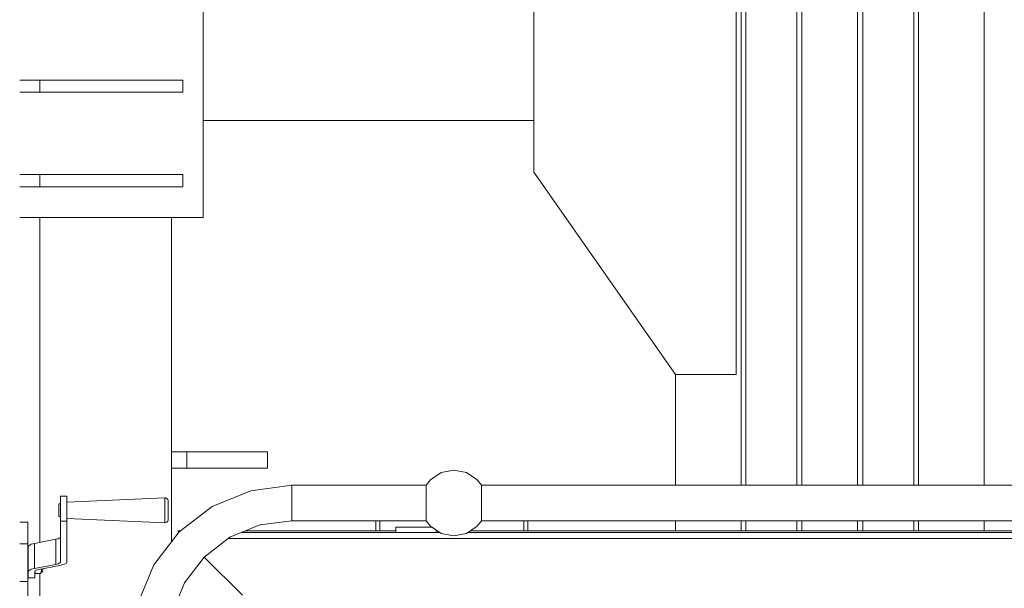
# Model space of a CAD drawing. Header units: millimetres. Extents: x 53056 to 116131, y -669674 to -625124.
# Tile 26 of 168: x 64347 to 65320, y -658151 to -657589. Entities that reach past the tile are written whole.
import ezdxf

# ---------------------------------------------------------------- set-up
doc = ezdxf.new("R2010")
doc.units = ezdxf.units.MM
doc.header["$MEASUREMENT"] = 0
doc.linetypes.add('DGN Style 1', pattern=[536.199087, 0.892178, -535.306909])
for name, color, linetype, lineweight in [('Main Cradle', 7, 'Continuous', 0), ('Main Cradle Tower', 7, 'Continuous', 0), ('Main Cradle Tower Platform', 7, 'Continuous', 0), ('Main Cradle Tower Rail Frame', 7, 'Continuous', 0)]:
    doc.layers.add(name, color=color, linetype=linetype, lineweight=lineweight)

# ---------------------------------------------------------------- blocks, each defined once
blk = doc.blocks.new('*U55')
at = {"layer": 'Main Cradle', "color": 7, "linetype": 'Continuous', "lineweight": 0}
for p, q in [((-19533.76, -9136.55), (-19533.76, -10649.98)), ((-19529.14, -9136.55), (-19529.14, -10649.98)), ((-19478.76, -9136.55), (-19478.76, -10649.98)), ((-19473.76, -9136.55), (-19473.76, -10649.98)), ((-19418.76, -9136.55), (-19418.76, -10649.98)), ((-19413.76, -9136.55), (-19413.76, -10649.98)), ((-19363.37, -9136.55), (-19363.37, -10649.98)), ((-19358.76, -9136.55), (-19358.76, -10649.98)), ((-19293.86, -9136.55), (-19293.86, -10649.98)), ((-19738.66, -10289.43), (-20065.54, -10289.43)), ((-19598.66, -10540.42), (-19598.66, -10649.98)), ((-19598.66, -10684.98), (-19598.66, -10694.98)), ((-19533.76, -10684.98), (-19533.76, -10694.98)), ((-19529.14, -10684.98), (-19529.14, -10694.98)), ((-19478.76, -10684.98), (-19478.76, -10694.98)), ((-19473.76, -10684.98), (-19473.76, -10694.98)), ((-19418.76, -10684.98), (-19418.76, -10694.98)), ((-19413.76, -10684.98), (-19413.76, -10694.98)), ((-19363.37, -10684.98), (-19363.37, -10694.98)), ((-19358.76, -10684.98), (-19358.76, -10694.98)), ((-19293.86, -10684.98), (-19293.86, -10694.98))]:
    blk.add_line(p, q, dxfattribs=at)
at = {"layer": 'Main Cradle', "color": 7, "linetype": 'Continuous', "lineweight": 0, "flags": 128}
blk.add_lwpolyline([(-19598.66, -10540.42), (-19738.66, -10340.43), (-19738.66, -9795.43), (-19598.66, -9595.42), (-19538.66, -9595.42), (-19538.66, -10540.42), (-19598.66, -10540.42)], dxfattribs=at)
at = {"layer": 'Main Cradle Tower', "color": 7, "linetype": 'Continuous', "lineweight": 0}
for p, q in [((-20246.72, -10249.41), (-20243.84, -10249.41)), ((-20226.72, -10249.41), (-20226.72, -10261.41)), ((-20085.54, -10249.41), (-20085.54, -10261.41)), ((-20246.72, -10261.41), (-20243.84, -10261.41)), ((-20246.72, -10342.91), (-20243.84, -10342.91)), ((-20226.72, -10342.91), (-20226.72, -10354.91)), ((-20085.54, -10342.91), (-20085.54, -10354.91)), ((-20246.72, -10354.91), (-20243.84, -10354.91)), ((-20246.72, -10385.42), (-20243.84, -10385.42)), ((-20243.84, -10385.42), (-20065.54, -10385.42)), ((-20206.51, -10660.78), (-20200.16, -10660.78)), ((-20208.09, -10670.97), (-20208.09, -10673.23)), ((-20100.14, -10672.45), (-20100.14, -10669)), ((-20206.51, -10680.36), (-20206.51, -10685.5)), ((-20200.16, -10680.36), (-20200.16, -10685.5)), ((-20243.84, -10686.52), (-20246.72, -10686.52)), ((-20238.72, -10686.52), (-20243.84, -10686.52)), ((-20206.51, -10685.5), (-20206.51, -10725.87)), ((-20200.16, -10685.5), (-20206.51, -10685.5)), ((-20200.16, -10725.87), (-20200.16, -10685.5)), ((-20103.43, -10686.99), (-20103.43, -10686.82)), ((-20207.04, -10701.99), (-20206.51, -10701.15)), ((-20243.84, -10707.9), (-20246.72, -10707.9)), ((-20238.72, -10707.9), (-20243.84, -10707.9)), ((-20238.26, -10735.22), (-20238.26, -10710.49)), ((-20235.38, -10708.29), (-20232.01, -10707.42)), ((-20232.01, -10707.42), (-20211.05, -10703.39)), ((-20232.01, -10732.14), (-20232.01, -10707.42)), ((-20211.05, -10728.11), (-20211.05, -10703.39)), ((-20238.72, -10716.66), (-20238.41, -10716.66)), ((-20211.05, -10728.11), (-20232.01, -10732.14)), ((-20227.93, -10733.26), (-20206.97, -10729.23)), ((-20206.51, -10725.87), (-20207.04, -10726.71)), ((-20206.97, -10729.23), (-20203.3, -10728.28)), ((-20238.72, -10736.38), (-20238.41, -10736.38)), ((-20238.26, -10741.46), (-20238.26, -10735.22)), ((-20232.01, -10732.14), (-20235.38, -10733.01)), ((-20231.91, -10735.22), (-20231.44, -10734.48)), ((-20231.91, -10735.22), (-20231.91, -10741.46)), ((-20231.47, -10736.44), (-20231.22, -10737.23)), ((-20225.98, -10737.23), (-20231.22, -10737.23)), ((-20225.68, -10736.66), (-20225.98, -10737.23)), ((-20225.29, -10733.46), (-20225.65, -10735.86)), ((-20225.29, -10733.46), (-20225.29, -10734.25)), ((-20243.84, -10745.15), (-20246.72, -10745.15)), ((-20238.72, -10745.15), (-20243.84, -10745.15)), ((-20231.91, -10741.46), (-20238.26, -10741.46))]:
    blk.add_line(p, q, dxfattribs=at)
at = {"layer": 'Main Cradle Tower', "color": 7, "linetype": 'Continuous', "lineweight": 0, "flags": 128}
for points in [[(-20065.54, -10385.42), (-20065.54, -10385.42), (-20065.54, -10125.42), (-20065.54, -10125.42)], [(-20243.84, -10249.41), (-20226.72, -10249.41), (-20085.54, -10249.41), (-20085.54, -10249.41)], [(-20243.84, -10261.41), (-20226.72, -10261.41), (-20085.54, -10261.41), (-20085.54, -10261.41)], [(-20243.84, -10342.91), (-20226.72, -10342.91), (-20085.54, -10342.91), (-20085.54, -10342.91)], [(-20243.84, -10354.91), (-20226.72, -10354.91), (-20085.54, -10354.91), (-20085.54, -10354.91)], [(-20206.51, -10680.36), (-20206.51, -10674.64), (-20206.51, -10669.04), (-20206.51, -10664.23), (-20206.51, -10660.78)], [(-20200.16, -10680.36), (-20200.16, -10674.64), (-20200.16, -10669.04), (-20200.16, -10664.23), (-20200.16, -10660.78)], [(-20200.16, -10666.62), (-20103.43, -10662.38), (-20102.27, -10662.54), (-20101.26, -10663.11), (-20100.51, -10663.99), (-20100.14, -10665.08), (-20100.14, -10665.08)], [(-20103.43, -10686.82), (-20103.43, -10686.82), (-20103.43, -10684.8), (-20103.43, -10681.24), (-20103.43, -10676.68), (-20103.43, -10671.82), (-20103.43, -10667.4), (-20103.43, -10664.08), (-20103.43, -10662.38)], [(-20208.09, -10670.97), (-20208.09, -10669.29), (-20208.09, -10668.42), (-20206.51, -10668.42)], [(-20100.14, -10669), (-20100.14, -10666.41), (-20100.14, -10665.08), (-20100.14, -10665.08)], [(-20206.51, -10680.96), (-20208.09, -10680.96), (-20208.09, -10680.87), (-20208.09, -10679.84), (-20208.09, -10678.03), (-20208.09, -10675.7), (-20208.09, -10673.23)], [(-20100.14, -10684.29), (-20100.14, -10684.16), (-20100.14, -10682.58), (-20100.14, -10679.8), (-20100.14, -10676.25), (-20100.14, -10672.45)], [(-20238.72, -10686.52), (-20238.72, -10686.52), (-20238.72, -10707.9), (-20238.72, -10711.43), (-20238.72, -10716.7), (-20238.72, -10723.12), (-20238.72, -10729.93), (-20238.72, -10736.34), (-20238.72, -10741.62), (-20238.72, -10745.15), (-20238.72, -10766.52), (-20238.72, -10766.52)], [(-20100.14, -10684.29), (-20100.14, -10684.29), (-20100.51, -10685.38), (-20101.26, -10686.27), (-20102.27, -10686.83), (-20103.43, -10686.99), (-20200.16, -10682.75)], [(-20235.38, -10708.29), (-20237.52, -10709.34), (-20238.26, -10710.49)], [(-20207.04, -10701.99), (-20208.6, -10702.76), (-20211.05, -10703.39)], [(-20238.41, -10716.66), (-20238.41, -10716.78), (-20238.41, -10718.37), (-20238.41, -10721.21), (-20238.41, -10724.85), (-20238.41, -10728.75), (-20238.41, -10732.31)], [(-20211.05, -10728.11), (-20208.6, -10727.48), (-20207.04, -10726.71)], [(-20200.16, -10725.87), (-20200.96, -10727.13), (-20203.3, -10728.28)], [(-20238.41, -10732.31), (-20238.41, -10734.99), (-20238.41, -10736.38), (-20238.41, -10736.38)], [(-20238.26, -10735.22), (-20237.52, -10734.06), (-20235.38, -10733.01)], [(-20231.22, -10737.23), (-20231.52, -10736.66), (-20231.91, -10736.03)], [(-20231.47, -10736.44), (-20231.55, -10735.86), (-20231.7, -10734.89)], [(-20227.93, -10733.26), (-20230.07, -10733.81), (-20231.44, -10734.48)], [(-20225.98, -10737.23), (-20225.73, -10736.44), (-20225.65, -10735.86)], [(-20223.97, -10732.5), (-20223.97, -10733.18), (-20223.97, -10734.51), (-20223.97, -10734.62), (-20224.07, -10735.12), (-20224.36, -10735.54), (-20224.79, -10735.83), (-20225.29, -10735.93), (-20225.33, -10735.99), (-20225.68, -10736.66)], [(-20225.29, -10732.75), (-20225.29, -10733.46), (-20225.32, -10732.76)], [(-20225.29, -10735.79), (-20225.29, -10735.79), (-20225.29, -10735.1), (-20225.29, -10734.25)], [(-20225.29, -10735.93), (-20225.29, -10735.85), (-20225.29, -10735.79)]]:
    blk.add_lwpolyline(points, dxfattribs=at)
at = {"layer": 'Main Cradle Tower Platform', "color": 7, "linetype": 'Continuous', "lineweight": 0}
for p, q in [((-19845.04, -10649.98), (-19845.04, -10650.01)), ((-19844.98, -10651.31), (-19845.02, -10651.4)), ((-19790.43, -10650.02), (-19790.41, -10649.98)), ((-19790.41, -10649.98), (-18434.32, -10649.98)), ((-19845.04, -10667.48), (-19845.04, -10667.63)), ((-19790.42, -10667.69), (-19790.41, -10667.48)), ((-19845, -10674.18), (-19845, -10674.3)), ((-19844.87, -10679.85), (-19844.94, -10679.94)), ((-19790.48, -10679.97), (-19790.58, -10679.85)), ((-19790.44, -10674.36), (-19790.44, -10674.18)), ((-19977.72, -10683.65), (-19977.72, -10684.98)), ((-19894.72, -10694.98), (-19894.72, -10684.98)), ((-19890.72, -10694.98), (-19890.72, -10684.98)), ((-19875.22, -10691.48), (-19875.22, -10696.48)), ((-19875.22, -10691.48), (-19840.22, -10691.48)), ((-19844.96, -10683.65), (-19844.96, -10683.68)), ((-19840.22, -10691.48), (-19840.22, -10690.78)), ((-19790.45, -10683.69), (-19790.47, -10683.65)), ((-18434.32, -10684.98), (-19790.41, -10684.98)), ((-19748.72, -10684.98), (-19748.72, -10694.98)), ((-19744.72, -10694.98), (-19744.72, -10684.98)), ((-20090.22, -10696.48), (-20090.22, -10694.98)), ((-20090.22, -10694.98), (-20087.62, -10694.98)), ((-20090.22, -10694.98), (-20089.09, -10696.11)), ((-20090.22, -10697.58), (-20090.22, -10696.48)), ((-20090.22, -10696.48), (-20089.38, -10696.48)), ((-20027.11, -10696.48), (-19831.7, -10696.48)), ((-20023.49, -10694.98), (-19875.22, -10694.98)), ((-19835.22, -10696.48), (-19835.22, -10694.12)), ((-19835.22, -10694.98), (-19833.94, -10694.98)), ((-19803.75, -10696.48), (-18420.98, -10696.48)), ((-19801.5, -10694.98), (-18464.51, -10694.98)), ((-20040.22, -10702.48), (-20040.39, -10702.48)), ((-20040.22, -10702.48), (-20040.22, -10702.35)), ((-13952.29, -10702.48), (-20040.22, -10702.48)), ((-20064.34, -10720.86), (-20026.72, -10758.48))]:
    blk.add_line(p, q, dxfattribs=at)
at = {"layer": 'Main Cradle Tower Platform', "color": 7, "linetype": 'Continuous', "lineweight": 0, "flags": 128}
for points in [[(-19790.41, -10649.98), (-19794.74, -10644.5), (-19805.29, -10637.45), (-19817.72, -10634.98), (-19830.16, -10637.45), (-19840.7, -10644.5), (-19845.04, -10649.98)], [(-20117.72, -10807.48), (-20124.42, -10807.48), (-20130.1, -10807.48), (-20133.89, -10807.48), (-20135.22, -10807.48), (-20129.86, -10766.72), (-20114.12, -10728.73), (-20089.09, -10696.11), (-20056.47, -10671.08), (-20018.49, -10655.35), (-19977.72, -10649.98), (-19977.72, -10651.31), (-19977.72, -10655.11), (-19977.72, -10660.78), (-19977.72, -10667.48), (-19977.72, -10674.18), (-19977.72, -10679.85), (-19977.72, -10683.65)], [(-19845.04, -10684.98), (-19977.72, -10684.98), (-19977.72, -10683.65), (-19977.72, -10679.85), (-19977.72, -10674.18), (-19977.72, -10667.48), (-19977.72, -10660.78), (-19977.72, -10655.11), (-19977.72, -10651.31), (-19977.72, -10649.98), (-19845.04, -10649.98)], [(-19845.04, -10650.01), (-19845.04, -10651.18), (-19844.98, -10651.31)], [(-19845.02, -10651.4), (-19845.03, -10651.42), (-19845.03, -10654.91), (-19844.87, -10655.11)], [(-19790.58, -10655.11), (-19790.42, -10654.91), (-19790.42, -10651.43)], [(-19790.49, -10651.31), (-19790.49, -10650.15), (-19790.43, -10650.02)], [(-19790.42, -10651.43), (-19790.42, -10651.42), (-19790.49, -10651.31)], [(-19845.01, -10660.93), (-19845.01, -10666.96), (-19845.04, -10667.48)], [(-19845, -10660.78), (-19845.01, -10660.82), (-19845.01, -10660.93)], [(-19844.87, -10655.23), (-19844.95, -10655.8), (-19845, -10656.15), (-19845, -10656.16), (-19845, -10660.78)], [(-19844.87, -10655.11), (-19844.87, -10655.19), (-19844.87, -10655.23)], [(-19790.57, -10655.28), (-19790.58, -10655.19), (-19790.58, -10655.11)], [(-19790.44, -10660.78), (-19790.44, -10656.16), (-19790.44, -10656.15), (-19790.5, -10655.8), (-19790.57, -10655.28)], [(-19790.43, -10660.99), (-19790.43, -10660.82), (-19790.44, -10660.78)], [(-19790.41, -10667.48), (-19790.41, -10661.45), (-19790.43, -10660.99)], [(-19845.04, -10667.63), (-19845.04, -10673.51), (-19845.01, -10674.14), (-19845, -10674.18)], [(-19790.44, -10674.18), (-19790.43, -10674.14), (-19790.43, -10668), (-19790.42, -10667.69)], [(-19844.94, -10679.94), (-19845.03, -10680.05), (-19845.03, -10683.54), (-19844.96, -10683.65)], [(-19845, -10674.3), (-19845, -10678.8), (-19845, -10678.81), (-19844.95, -10679.16), (-19844.87, -10679.77), (-19844.87, -10679.85)], [(-19790.58, -10679.85), (-19790.58, -10679.77), (-19790.5, -10679.16), (-19790.44, -10678.81), (-19790.44, -10678.8), (-19790.44, -10674.36)], [(-19790.47, -10683.65), (-19790.42, -10683.54), (-19790.42, -10680.05), (-19790.48, -10679.97)], [(-19977.72, -10684.98), (-20009.43, -10689.15), (-20038.97, -10701.39), (-20064.34, -10720.86), (-20083.81, -10746.23), (-20096.05, -10775.77), (-20100.22, -10807.48), (-20101.55, -10807.48), (-20105.35, -10807.48), (-20111.03, -10807.48)], [(-19844.96, -10683.68), (-19844.96, -10684.81), (-19845.04, -10684.98)], [(-19790.41, -10684.98), (-19794.74, -10690.46), (-19805.29, -10697.51), (-19817.72, -10699.98), (-19830.16, -10697.51), (-19840.7, -10690.46), (-19845.04, -10684.98)], [(-19790.41, -10684.98), (-19790.41, -10683.78), (-19790.45, -10683.69)]]:
    blk.add_lwpolyline(points, dxfattribs=at)
at = {"layer": 'Main Cradle Tower Rail Frame', "color": 7, "linetype": 'Continuous', "lineweight": 0}
for p, q in [((-20226.72, -10385.42), (-20226.72, -10706.4)), ((-20096.72, -10706.06), (-20096.72, -10385.42)), ((-20081.72, -10617.03), (-20096.72, -10617.03)), ((-20001.72, -10617.03), (-20081.72, -10617.03)), ((-20081.72, -10617.03), (-20081.72, -10633.03)), ((-20001.72, -10617.03), (-20001.72, -10633.03)), ((-20096.72, -10633.03), (-20081.72, -10633.03)), ((-20081.72, -10633.03), (-20001.72, -10633.03)), ((-20226.72, -10737.23), (-20226.72, -10923.14))]:
    blk.add_line(p, q, dxfattribs=at)

msp = doc.modelspace()

# ---------------------------------------------------------------- block references
at = {"color": 7, "linetype": 'DGN Style 1', "lineweight": 0}
msp.add_blockref('*U55', (84593.95, -647399.35), dxfattribs=at)

doc.saveas('drawing.dxf')
